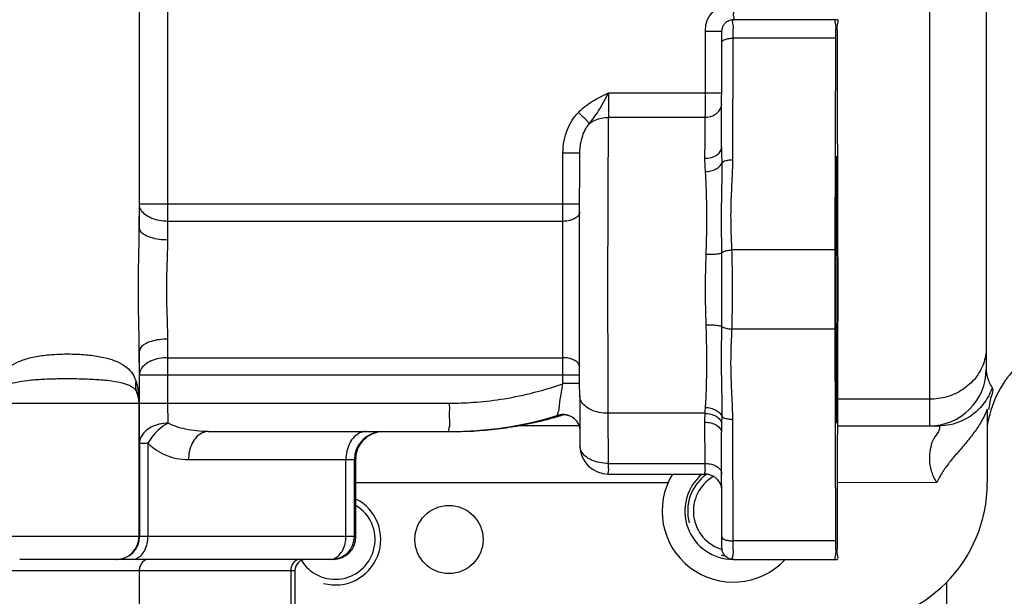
# Model space of a CAD drawing. Header units: millimetres. Extents: x 8 to 399, y 9 to 282.
# Tile 9 of 36: x 130.48 to 139.14, y 57.7 to 62.77. Entities that reach past the tile are written whole.
import ezdxf

# ---------------------------------------------------------------- set-up
doc = ezdxf.new("R2010")
doc.units = ezdxf.units.MM
doc.header["$LTSCALE"] = 23.1
doc.layers.get('0').update_dxf_attribs({"linetype": 'CONTINUOUS'})
doc.layers.add('02___PRT_ALL_AXES', color=7, linetype='CONTINUOUS')

msp = doc.modelspace()

# ---------------------------------------------------------------- linework, layer by layer
at = {"color": 7, "linetype": 'Continuous'}
for p, q in [((131.53344, 65.94583), (131.53344, 60.9407)), ((138.98438, 65.85733), (138.98438, 59.69583)), ((138.48438, 65.43603), (138.48438, 59.19583)), ((131.53436, 61.14583), (131.53436, 65.14583)), ((131.78618, 61.14583), (131.78618, 65.14583)), ((137.67342, 62.77083), (136.75963, 62.77083)), ((136.51105, 62.67083), (136.65946, 62.67083)), ((136.51105, 62.67083), (136.51105, 62.12788)), ((136.65608, 61.64507), (136.6586, 62.57334)), ((136.755, 61.53814), (136.75791, 62.6079)), ((137.65789, 62.6079), (136.75791, 62.6079)), ((137.65789, 62.6079), (137.65282, 60.74409)), ((137.68021, 60.74409), (137.67514, 62.6079)), ((135.66108, 62.12788), (136.65739, 62.12788)), ((136.51014, 61.91138), (135.66016, 61.91138)), ((135.39899, 61.59583), (135.26109, 61.59583)), ((135.26109, 61.14583), (135.26109, 61.59583)), ((135.40999, 61.59583), (135.39899, 61.59583)), ((135.40997, 61.59583), (135.41001, 61.6005)), ((135.41001, 61.60043), (135.41001, 61.60051)), ((136.65608, 61.6452), (136.65608, 61.64493)), ((131.53344, 60.9407), (131.53436, 61.14583)), ((135.4071, 61.14583), (131.53436, 61.14583)), ((131.78582, 60.99583), (131.78618, 61.14583)), ((135.4068, 61.08017), (135.40682, 61.08585)), ((135.40682, 61.08585), (135.40706, 61.14585)), ((131.78508, 60.83172), (131.78582, 60.99583)), ((135.26072, 60.99583), (131.78582, 60.99583)), ((137.65282, 60.74409), (136.74756, 60.74403)), ((135.65376, 60.41408), (135.65376, 60.39583)), ((137.65282, 60.04758), (136.74756, 60.0476)), ((137.65282, 60.04758), (137.65789, 58.18377)), ((137.67514, 58.18377), (137.68021, 60.04758)), ((131.78582, 59.79583), (131.78508, 59.95994)), ((131.53344, 59.85097), (131.53344, 59.39583)), ((131.53436, 59.64583), (131.53344, 59.85097)), ((131.78582, 59.79583), (135.26072, 59.79583)), ((131.78618, 59.64583), (131.78582, 59.79583)), ((135.40683, 59.70132), (135.40682, 59.70582)), ((135.40706, 59.64582), (135.40683, 59.70132)), ((131.53436, 59.64583), (135.4071, 59.64583)), ((131.53436, 59.39583), (131.53436, 59.64583)), ((131.78618, 59.39583), (131.78618, 59.64583)), ((135.26109, 59.56738), (135.26109, 59.64583)), ((135.40741, 59.56739), (135.40706, 59.64582)), ((135.40747, 59.56741), (135.26109, 59.56741)), ((135.40798, 59.46104), (135.40741, 59.56739)), ((135.40798, 59.46104), (135.41055, 59.01938)), ((138.48438, 59.43006), (137.67853, 59.43006)), ((127.56129, 59.39583), (131.53344, 59.39583)), ((131.53161, 58.22083), (131.53161, 59.39583)), ((131.53436, 59.39583), (134.26112, 59.39583)), ((138.99391, 59.3423), (138.99391, 58.69583)), ((135.26292, 59.29622), (135.2188, 59.28958)), ((135.22836, 59.28958), (135.2188, 59.28958)), ((135.23391, 59.29), (135.22836, 59.28958)), ((135.23545, 59.28572), (135.23009, 59.2841)), ((135.23296, 59.29089), (135.23545, 59.29155)), ((135.23545, 59.29155), (135.24203, 59.29308)), ((135.24203, 59.29308), (135.25105, 59.29467)), ((135.25105, 59.29467), (135.26093, 59.29576)), ((135.26098, 59.29358), (135.25591, 59.292)), ((135.26093, 59.29576), (135.2678, 59.29604)), ((135.26369, 59.29443), (135.26098, 59.29358)), ((135.26475, 59.29621), (135.26292, 59.29622)), ((136.50847, 59.30691), (135.65654, 59.30694)), ((135.65654, 59.30694), (135.65911, 58.86528)), ((136.75791, 58.18377), (136.755, 59.25352)), ((135.4123, 59.19583), (134.84695, 59.19583)), ((136.50697, 59.22833), (136.50909, 58.86528)), ((137.67789, 59.19583), (138.56511, 59.19583)), ((132.14155, 59.14583), (134.29222, 59.14583)), ((136.6586, 58.21832), (136.65609, 59.14032)), ((131.53543, 59.04228), (131.53543, 58.22083)), ((131.60993, 59.04229), (131.60995, 58.22083)), ((133.4383, 58.93628), (133.43579, 58.91428)), ((133.4395, 58.22083), (133.4395, 58.94203)), ((133.43493, 58.89583), (131.96608, 58.89583)), ((133.35111, 58.22083), (133.35111, 58.89583)), ((133.42562, 58.22083), (133.42562, 58.89583)), ((135.65911, 58.86528), (136.50909, 58.86528)), ((135.66054, 58.77083), (136.51052, 58.77083)), ((133.4395, 58.22083), (128.42575, 58.22083)), ((137.65789, 58.18377), (136.75791, 58.18377)), ((133.23951, 58.02083), (130.48164, 58.02083)), ((136.75963, 58.02083), (137.67342, 58.02083)), ((132.90338, 57.92083), (128.96395, 57.92083)), ((131.53338, 57.92083), (131.53338, 57.37083)), ((132.86636, 57.92083), (132.86636, 56.97083)), ((132.90338, 57.92083), (132.90338, 56.97083)), ((138.63425, 57.82036), (138.63425, 55.52675))]:
    msp.add_line(p, q, dxfattribs=at)
msp.add_lwpolyline([(135.26475, 59.29622), (135.27834, 59.29543), (135.30106, 59.2913), (135.32199, 59.2841), (135.34092, 59.27434), (135.35774, 59.26244), (135.37236, 59.24878), (135.38477, 59.23367), (135.39497, 59.21732), (135.40293, 59.19995), (135.4082, 59.18336), (135.40963, 59.17631)], dxfattribs=at)
for centre, radius, start, end in [((136.76106, 62.67083), 0.25, 90.002155, 179.998694), ((136.75971, 62.6703), 0.10053, 90.043256, 105.587177), ((136.59507, 61.64927), 0.06102, 356.39944, 359.537534), ((106.9285, 61.13996), 28.33258, 359.708534, 0.011874), ((269.99383, 60.39583), 132.34147, 179.849228, 180.150772), ((8.48686, 60.39997), 129.19381, 359.9981568, 0.1526088), ((145.03491, 60.39581), 8.52277, 177.90944, 182.090199), ((8.48737, 60.39169), 129.19329, 359.847391, 0.0018305), ((106.92819, 59.6517), 28.3329, 359.988128, 0.291464), ((138.48438, 59.69583), 0.5, 270, 360), ((139.90938, 59.06338), 0.925, 136.863741, 171.767221), ((131.28161, 59.39583), 0.25001, 359.999997, 22.019426), ((138.60076, 59.20331), 2.09485, 175.735642, 177.165241), ((134.26294, 62.39567), 3.24983, 270.000008, 287.105078), ((134.29201, 62.39646), 3.25065, 281.125114, 285.3019), ((134.29209, 62.39623), 3.25041, 285.301621, 286.60921), ((134.29242, 62.39513), 3.24926, 286.609272, 286.773028), ((135.27251, 59.14564), 0.15056, 93.601071, 107.052443), ((135.22711, 59.33598), 0.04647, 278.409986, 282.696813), ((134.29264, 62.3944), 3.2485, 286.871755, 287.249176), ((135.27263, 59.14501), 0.1512, 90.214196, 93.627768), ((134.29293, 62.39347), 3.24753, 287.393045, 287.54948), ((135.26294, 59.14625), 0.14996, 6.57293, 89.307735), ((138.07895, 59.23772), 1.57201, 177.477176, 180.342208), ((143.57625, 59.11675), 6.92046, 178.639201, 179.144126), ((134.29186, 62.40014), 3.25431, 270.328453, 277.892964), ((134.29333, 62.38979), 3.24385, 277.892336, 281.124945), ((141.27763, 59.153), 4.62155, 179.167811, 180.157211), ((133.67562, 58.89584), 0.25, 90.000937, 180.000598), ((133.6856, 58.89516), 0.25094, 126.001148, 143.833033), ((133.68424, 58.89687), 0.24876, 123.374205, 125.979214), ((133.68499, 58.89571), 0.25014, 110.204153, 123.371778), ((133.68491, 58.89589), 0.24994, 92.103928, 116.793181), ((133.68421, 58.89774), 0.24797, 106.826397, 110.19705), ((133.68517, 58.89435), 0.25149, 92.136429, 106.811575), ((134.29222, 62.38283), 3.23699, 270.000022, 270.323836), ((136.60195, 59.13544), 0.05416, 0.449804, 4.831001), ((133.68492, 58.89584), 0.24999, 143.865734, 161.392436), ((135.66055, 59.02083), 0.25, 179.999402, 269.999063), ((135.50184, 59.02002), 0.09129, 180.401729, 181.958058), ((133.68306, 58.89581), 0.24814, 175.94629, 179.994101), ((133.68647, 58.89557), 0.25156, 162.692164, 175.946236), ((133.68283, 58.89661), 0.24776, 161.40749, 162.671617), ((136.5105, 58.62181), 0.14902, 85.453621, 89.992147), ((137.74391, 58.69583), 1.25, 270, 360), ((131.33162, 58.22083), 0.2, 271.070551, 0.000798), ((131.33543, 58.22083), 0.2, 270.000937, 0.000598), ((133.22562, 58.22083), 0.2, 270.000937, 0.000598), ((133.2395, 58.22083), 0.2, 270.000937, 0.000598), ((131.33162, 58.21806), 0.19722, 270.000475, 271.085289), ((133.00338, 57.92083), 0.1, 90.002416, 180)]:
    msp.add_arc(centre, radius, start, end, dxfattribs=at)
at = {"color": 2, "linetype": 'Continuous'}
for centre, start, end in [((136.75788, 58.44583), 126.05903, 195), ((133.25788, 58.19583), 255, 62.989067), ((136.75788, 58.44583), 255, 259.853063)]:
    msp.add_arc(centre, 0.4, start, end, dxfattribs=at)
at = {"color": 7, "linetype": 'Continuous'}
for points, start_tangent, end_tangent in [([(136.76105, 62.92083), (136.76099, 62.87448), (136.76084, 62.83267), (136.7606, 62.79948), (136.75995, 62.77083)], (0, -1), (-1, 0)), ([(136.66114, 62.68772), (136.66321, 62.6974), (136.67069, 62.71656)], (0.1625246, 0.9867045), (0.4593985, 0.8882303)), ([(136.67069, 62.71656), (136.68732, 62.73992), (136.70988, 62.75758), (136.73088, 62.76661), (136.73269, 62.76714)], (0.4593985, 0.8882303), (0.9631976, 0.2687941)), ([(136.75791, 62.6079), (136.75818, 62.67397), (136.75858, 62.72606), (136.75963, 62.77083)], (0.0027193, 0.9999963), (1, 0.0000008)), ([(137.65961, 62.77083), (137.65856, 62.7261), (137.65816, 62.67401), (137.65789, 62.6079)], (-1, 0), (-0.0027193, -0.9999963)), ([(137.67514, 62.6079), (137.67487, 62.67401), (137.67447, 62.7261), (137.67342, 62.77083)], (-0.0027193, 0.9999963), (-1, 0)), ([(136.6586, 62.57334), (136.65868, 62.59565), (136.65887, 62.62911), (136.65907, 62.6506), (136.65949, 62.67182), (136.66114, 62.68772)], (0.0027193, 0.9999963), (0.1625246, 0.9867045)), ([(136.6586, 62.57334), (136.68741, 62.5977), (136.7197, 62.60525), (136.75791, 62.6079)], (-0.0016374, 0.9999987), (1, 0)), ([(135.39651, 61.95468), (135.45412, 62.00593), (135.52095, 62.05232), (135.59242, 62.09293), (135.66108, 62.12788)], (0.7004393, 0.713712), (0.8944907, 0.4470866)), ([(135.49504, 61.85725), (135.53127, 61.90672), (135.57347, 61.96802), (135.61782, 62.04376), (135.66108, 62.12788)], (0.5827235, 0.8126705), (0.4101278, 0.9120281)), ([(135.66108, 62.12788), (135.66104, 62.07654), (135.66092, 62.02652), (135.66073, 61.98112), (135.66047, 61.9421), (135.66016, 61.91138)], (0, -1), (-0.0126771, -0.9999196)), ([(136.51105, 62.12788), (136.51099, 62.06317), (136.51081, 62.00288), (136.51052, 61.9511), (136.51014, 61.91138)], (0, -1), (-0.0126771, -0.9999196)), ([(136.51014, 61.91138), (136.55646, 61.91774), (136.5982, 61.93619), (136.63126, 61.96493), (136.65242, 62.00114), (136.65876, 62.02725)], (1, 0), (0.121319, 0.9926136)), ([(135.26109, 61.59583), (135.27117, 61.70566), (135.29931, 61.80331), (135.34218, 61.88669), (135.39651, 61.95468)], (-0.0000343, 1), (0.7005959, 0.7135583)), ([(135.49504, 61.85725), (135.47228, 61.87995), (135.43766, 61.91419), (135.39651, 61.95468)], (-0.7044559, 0.7097477), (-0.713494, 0.7006613)), ([(135.41001, 61.60051), (135.41644, 61.6782), (135.43415, 61.74949), (135.46099, 61.80913), (135.49504, 61.85725)], (0.0098318, 0.9999517), (0.6581944, 0.752848)), ([(135.49504, 61.85725), (135.54441, 61.88673), (135.60054, 61.90512), (135.66016, 61.91138)], (0.7937636, 0.6082264), (1, 0)), ([(135.66016, 61.91138), (135.6585, 61.75524), (135.65694, 61.55018), (135.65561, 61.30169), (135.6546, 61.02126), (135.65398, 60.72281), (135.65376, 60.41408)], (-0.0126771, -0.9999196), (-0.0000764, -1)), ([(136.51014, 61.91138), (136.50898, 61.80765), (136.5079, 61.68686), (136.50692, 61.55075)], (-0.0126771, -0.9999196), (-0.0064295, -0.9999793)), ([(135.40706, 61.14585), (135.40792, 61.32161), (135.40937, 61.52994), (135.40997, 61.59583)], (0.0042128, 0.9999911), (0.0096829, 0.9999531)), ([(136.50692, 61.55075), (136.56426, 61.55828), (136.61274, 61.57974), (136.64499, 61.61186), (136.65597, 61.64544)], (1, 0.0000002), (0.0626183, 0.9980376)), ([(136.65608, 61.64493), (136.65611, 61.61692), (136.65637, 61.58654), (136.65677, 61.55864), (136.65724, 61.5333), (136.65774, 61.51057)], (-0.0026393, -0.9999965), (0.023394, -0.9997263)), ([(136.50692, 61.55075), (136.50712, 61.52316), (136.50791, 61.49746), (136.50904, 61.47374), (136.51035, 61.45209), (136.51171, 61.43258)], (-0.0064246, -0.9999794), (0.0732611, -0.9973128)), ([(136.51171, 61.43258), (136.56193, 61.44011), (136.60622, 61.45707), (136.63944, 61.4815), (136.65774, 61.51057)], (0.9988922, 0.0470579), (0.3126391, 0.949872)), ([(136.65774, 61.51057), (136.65841, 61.44871), (136.65802, 61.38238), (136.65686, 61.31071), (136.65532, 61.23284), (136.65383, 61.14786), (136.65288, 61.05484), (136.65291, 60.95295), (136.65401, 60.84133), (136.65564, 60.7189)], (0.0217501, -0.9997634), (0.011114, -0.9999382)), ([(136.65774, 61.51057), (136.69224, 61.53039), (136.72167, 61.53615), (136.755, 61.53814)], (0.5091904, 0.8606539), (1, 0)), ([(136.74756, 60.74403), (136.74174, 60.88711), (136.73905, 61.01697), (136.74018, 61.13472), (136.74396, 61.24262), (136.74877, 61.34405), (136.75301, 61.44214), (136.755, 61.53814)], (-0.042215, 0.9991085), (0.0027242, 0.9999963)), ([(136.51171, 61.43258), (136.51499, 61.38184), (136.51779, 61.32555), (136.5201, 61.26286), (136.5219, 61.19289), (136.52308, 61.11472), (136.5235, 61.0275), (136.52296, 60.93064), (136.52119, 60.82377), (136.51781, 60.70671)], (0.0732756, -0.9973117), (-0.0358358, -0.9993577)), ([(131.78582, 60.99583), (131.70854, 61.00316), (131.63863, 61.02447), (131.58298, 61.05765), (131.54705, 61.09947), (131.53436, 61.14583)], (-1, 0), (-0.0097592, 0.9999524)), ([(135.40847, 61.0734), (135.40277, 61.05802), (135.38171, 61.03293), (135.34872, 61.01302), (135.30703, 61.00024), (135.26072, 60.99583)], (-0.2203471, -0.9754215), (-1, 0)), ([(135.40682, 59.70582), (135.40605, 59.96652), (135.40564, 60.24715), (135.40563, 60.53313), (135.40602, 60.81417), (135.4068, 61.08017)], (-0.0037832, 0.9999928), (0.0037432, 0.999993)), ([(135.26072, 59.79583), (135.26005, 59.94397), (135.25955, 60.11506), (135.25929, 60.30118), (135.25929, 60.49236), (135.25956, 60.67811), (135.26005, 60.84853), (135.26072, 60.99583)], (-0.0054897, 0.9999849), (0.0054897, 0.9999849)), ([(131.53344, 59.85097), (131.52942, 60.11482), (131.52638, 60.3959), (131.52942, 60.67695), (131.53344, 60.9407)], (-0.0025478, 0.9999968), (0.002548, 0.9999968)), ([(131.78508, 60.83172), (131.70775, 60.83706), (131.63783, 60.85254), (131.58216, 60.87664), (131.54619, 60.90702), (131.53344, 60.9407)], (-1, 0), (-0.0151116, 0.9998858)), ([(131.78508, 59.95994), (131.77962, 60.17099), (131.77542, 60.39589), (131.77962, 60.62076), (131.78508, 60.83172)], (-0.0035824, 0.9999936), (0.0035829, 0.9999936)), ([(136.51781, 60.70671), (136.57509, 60.70698), (136.62349, 60.71126), (136.65564, 60.71891)], (0.9995311, -0.0306208), (0.9268137, 0.3755216)), ([(136.65564, 60.7189), (136.67707, 60.73107), (136.70935, 60.73992), (136.74756, 60.74409)], (0.744035, 0.6681406), (0.9992157, 0.0395986)), ([(136.65564, 60.7189), (136.65597, 60.50551), (136.65597, 60.28621), (136.65564, 60.07277)], (0.0104393, -0.9999455), (-0.0104371, -0.9999455)), ([(136.74756, 60.0476), (136.75105, 60.21805), (136.75168, 60.39585), (136.75105, 60.57369), (136.74756, 60.74403)], (0.0381069, 0.9992737), (-0.0381188, 0.9992732)), ([(135.65376, 60.39583), (135.65394, 60.10289), (135.65451, 59.80484), (135.65541, 59.53567), (135.65654, 59.30694)], (-0.0000005, -1), (0.0058179, -0.9999831)), ([(136.51781, 60.08496), (136.52147, 59.9552), (136.52318, 59.83808), (136.52346, 59.73315), (136.52262, 59.63972), (136.52091, 59.55677), (136.51849, 59.48312), (136.51542, 59.41761), (136.51171, 59.35908)], (0.0358341, -0.9993578), (-0.0732863, -0.9973109)), ([(136.51781, 60.08496), (136.57509, 60.0847), (136.62349, 60.08042), (136.65564, 60.07277)], (0.999527, 0.0307537), (0.9267659, -0.3756395)), ([(136.65564, 60.07276), (136.65384, 59.93709), (136.6528, 59.81468), (136.65312, 59.70392), (136.65448, 59.60355), (136.65625, 59.51231), (136.65775, 59.42893), (136.65841, 59.35226), (136.65774, 59.2811)], (-0.0111242, -0.9999381), (-0.0217509, -0.9997634)), ([(136.65564, 60.07277), (136.67705, 60.0606), (136.70934, 60.05175), (136.74756, 60.04758)], (0.7440347, -0.668141), (0.9992155, -0.0396024)), ([(136.755, 59.25352), (136.75413, 59.31308), (136.7519, 59.37858), (136.74862, 59.45053), (136.74484, 59.52941), (136.74136, 59.6157), (136.73923, 59.70991), (136.73943, 59.81261), (136.74245, 59.92474), (136.74756, 60.0476)], (-0.0027296, 0.9999963), (0.042258, 0.9991067)), ([(131.78508, 59.95994), (131.70775, 59.95461), (131.63783, 59.93913), (131.58216, 59.91503), (131.54619, 59.88465), (131.53344, 59.85097)], (-1, 0.0000156), (-0.0151109, -0.9998858)), ([(138.98438, 59.88322), (138.9599, 59.74319)], (0, -1), (-0.3368912, -0.9415436)), ([(130.30822, 59.5833), (130.33867, 59.65365), (130.39066, 59.71259), (130.47114, 59.76107), (130.58073, 59.79677), (130.70737, 59.81823), (130.84081, 59.82781), (130.97664, 59.82747), (131.11022, 59.81713), (131.23637, 59.79487), (131.34423, 59.75883), (131.42341, 59.71069), (131.47517, 59.6525), (131.50608, 59.5833)], (0.2695044, 0.9629991), (0.2823456, -0.9593128)), ([(131.78582, 59.79583), (131.70854, 59.7885), (131.63863, 59.7672), (131.58298, 59.73401), (131.54705, 59.69219), (131.53436, 59.64583)], (-1, 0), (-0.0097592, -0.9999524)), ([(135.40848, 59.71823), (135.40277, 59.73364), (135.38171, 59.75873), (135.34872, 59.77864), (135.30703, 59.79143), (135.26072, 59.79583)], (-0.2197942, 0.9755463), (-1, 0)), ([(138.9599, 59.74319), (138.88888, 59.61686), (138.77827, 59.51661), (138.63888, 59.45224), (138.48438, 59.43006)], (-0.3368912, -0.9415436), (-1, 0)), ([(138.98438, 59.69583), (138.99344, 59.62752), (139.03678, 59.53127)], (0.0002203, -1), (0.539611, -0.8419145)), ([(130.30078, 59.49179), (130.32293, 59.52475), (130.36712, 59.5542), (130.44177, 59.57848), (130.55106, 59.59632), (130.68518, 59.60703), (130.8324, 59.61182), (130.98431, 59.61165), (131.13146, 59.60649), (131.26475, 59.59537), (131.37214, 59.57735), (131.44554, 59.55324), (131.4897, 59.52417), (131.51338, 59.48957)], (0.386556, 0.9222659), (0.3863061, -0.9223706)), ([(131.51338, 59.48957), (131.50487, 59.51947), (131.50241, 59.55098), (131.50608, 59.5833)], (-0.3699075, 0.9290686), (0.2025071, 0.9792808)), ([(131.50608, 59.5833), (131.51629, 59.54435), (131.52351, 59.50829), (131.52835, 59.4753), (131.53133, 59.44551), (131.5329, 59.419), (131.53344, 59.39583)], (0.2838041, -0.9588823), (0.0069172, -0.9999761)), ([(134.26112, 59.39583), (134.47154, 59.40322), (134.71082, 59.42973), (134.97567, 59.48218), (135.26109, 59.56738)], (1, 0), (0.9428079, 0.3333365)), ([(135.2188, 59.28958), (135.22296, 59.32465), (135.2289, 59.36716), (135.23739, 59.42405), (135.24826, 59.49227), (135.26108, 59.56737)], (-0.9999894, 0.0045973), (0.1741978, 0.9847107)), ([(139.03677, 59.53127), (138.93154, 59.35605), (138.76504, 59.23763), (138.56511, 59.19583)], (-0.3288105, -0.9443959), (-1, -0.0000352)), ([(139.03678, 59.53127), (139.02596, 59.44633), (139.00924, 59.36645), (139.00488, 59.34052)], (0.5439424, -0.8391226), (-0.1709177, -0.9852853)), ([(131.51338, 59.48957), (131.52071, 59.47009), (131.52949, 59.43557), (131.53344, 59.39583)], (0.39058, -0.920569), (0.0193657, -0.9998125)), ([(135.65654, 59.30694), (135.57936, 59.31455), (135.50987, 59.33664), (135.45488, 59.37106), (135.41977, 59.41442), (135.40798, 59.46104)], (-1, 0), (-0.006967, 0.9999757)), ([(131.53543, 59.04228), (131.53485, 59.14581), (131.53448, 59.2665), (131.53436, 59.39583)], (-0.0073195, 0.9999732), (0, 1)), ([(131.78672, 59.21906), (131.78643, 59.27083), (131.78624, 59.33119), (131.78618, 59.39583)], (-0.0073195, 0.9999732), (0, 1)), ([(134.26112, 59.39583), (134.2612, 59.31858), (134.26146, 59.24889), (134.26187, 59.19358), (134.26295, 59.14583)], (0, -1), (1, 0)), ([(136.51171, 59.35908), (136.56193, 59.35156), (136.60622, 59.33459), (136.63944, 59.31016), (136.65774, 59.2811)], (0.9988917, -0.0470676), (0.3126451, -0.94987)), ([(138.99391, 59.3423), (138.94033, 59.23322), (138.8789, 59.13915), (138.81136, 59.05256), (138.7395, 58.96834), (138.66797, 58.88305), (138.60309, 58.79346), (138.54855, 58.6961)], (-0.3739838, -0.9274353), (-0.4255622, -0.9049292)), ([(136.50847, 59.30694), (136.56164, 59.29923), (136.60777, 59.28036), (136.64085, 59.25279), (136.65656, 59.22012)], (0.9995327, -0.0305676), (0.1786466, -0.9839133)), ([(136.65774, 59.2811), (136.69221, 59.26129), (136.72165, 59.25552), (136.755, 59.25352)], (0.5091903, -0.860654), (1, 0)), ([(131.78672, 59.21906), (131.70957, 59.21044), (131.63964, 59.18535), (131.58399, 59.14624), (131.54808, 59.09694), (131.53543, 59.04228)], (-1, 0), (-0.0073195, -0.9999732)), ([(131.78672, 59.21906), (131.71708, 59.17349), (131.65569, 59.11209), (131.60995, 59.04228)], (-0.9008351, -0.4341615), (-0.4741154, -0.8804627)), ([(132.14155, 59.14583), (132.03643, 59.15138), (131.94138, 59.16658), (131.85801, 59.18957), (131.78672, 59.21906)], (-1, -0.0000037), (-0.89499, 0.4460862)), ([(136.50697, 59.22833), (136.56431, 59.22122), (136.61279, 59.20099), (136.64502, 59.17071), (136.65592, 59.14)], (1, 0), (0.083848, -0.9964786)), ([(138.56511, 59.19583), (138.55292, 59.12796)], (0.9999993, 0.0011848), (-0.5501398, -0.8350726)), ([(132.14156, 59.14583), (132.08733, 59.1336), (132.03841, 59.09809), (131.99959, 59.04278), (131.97467, 58.97309), (131.96608, 58.89583)], (-1, 0), (0, -1)), ([(133.52658, 59.14583), (133.47236, 59.1336), (133.42344, 59.09809), (133.38462, 59.04278), (133.35969, 58.97309), (133.35111, 58.89583)], (-1, 0), (0, -1)), ([(133.57224, 59.119), (133.53826, 59.09829), (133.50216, 59.0664), (133.48223, 59.04215), (133.46366, 59.01216), (133.45156, 58.98543), (133.44296, 58.95852)], (-0.8926599, -0.4507309), (-0.2681992, -0.9633635)), ([(138.55292, 59.12796), (138.51454, 59.06781), (138.49186, 58.98831), (138.48456, 58.8997), (138.50041, 58.80163), (138.54828, 58.6961)], (-0.5501398, -0.8350726), (0.5276445, -0.8494653)), ([(131.60993, 59.04228), (131.56987, 59.04218), (131.53543, 59.04228)], (-1, 0), (-1, 0)), ([(131.96608, 58.89583), (131.86062, 58.90691), (131.76518, 58.93733), (131.68146, 58.98331), (131.60993, 59.04229)], (-1, -0.0000563), (-0.7095565, 0.7046485)), ([(135.65911, 58.86528), (135.58206, 58.87286), (135.51252, 58.89495), (135.45749, 58.92937), (135.42235, 58.97274), (135.4106, 59.0169)], (-1, 0), (-0.0341246, 0.9994176)), ([(133.43808, 58.91601), (133.43493, 58.89583)], (0.2251233, -0.9743303), (-1, 0)), ([(133.44296, 58.95852), (133.4383, 58.93628)], (-0.2681992, -0.9633635), (-0.1324096, -0.9911951)), ([(135.65911, 58.86528), (135.6594, 58.82557), (135.65975, 58.79568), (135.66054, 58.77083)], (0.0058179, -0.9999831), (1, 0.0000003)), ([(136.50909, 58.86528), (136.50938, 58.82557), (136.50972, 58.79567), (136.51052, 58.77083)], (0.0058179, -0.9999831), (1, -0.0000001)), ([(136.50909, 58.86528), (136.5554, 58.86071), (136.59709, 58.84745), (136.63008, 58.8268), (136.65115, 58.80078), (136.658, 58.77742)], (1, 0), (0.0893712, -0.9959984)), ([(136.65662, 58.65006), (136.65149, 58.672), (136.63518, 58.70423), (136.62233, 58.72081), (136.60191, 58.73977), (136.58171, 58.75286), (136.55148, 58.76513), (136.52231, 58.77036)], (-0.2033283, 0.9791106), (-0.9968628, 0.0791489)), ([(131.46956, 58.02083), (131.51294, 58.03062), (131.55208, 58.05903), (131.58313, 58.10328), (131.60307, 58.15903), (131.60995, 58.22083)], (1, 0), (0, 1)), ([(133.2541, 58.03062), (133.29324, 58.05903), (133.32429, 58.10328), (133.34423, 58.15903), (133.35111, 58.22083)], (0.9086277, 0.4176072), (0, 1)), ([(136.6586, 58.21832), (136.68741, 58.19397), (136.7197, 58.18642), (136.75791, 58.18377)], (-0.0016374, -0.9999987), (1, 0)), ([(136.75963, 58.02083), (136.72649, 58.02648), (136.70407, 58.03769), (136.67922, 58.06137), (136.66496, 58.08859), (136.65999, 58.11183), (136.65916, 58.13478), (136.65891, 58.1568), (136.65869, 58.19329), (136.6586, 58.21832)], (-1, 0.0000001), (-0.0027193, 0.9999963)), ([(136.75173, 58.03265), (136.75858, 58.06554), (136.75818, 58.11762), (136.75791, 58.18377)], (0.0521499, 0.9986393), (-0.0027193, 0.9999963)), ([(137.65789, 58.18377), (137.65816, 58.11766), (137.65856, 58.06557), (137.65961, 58.02083)], (0.0027193, -0.9999963), (1, 0)), ([(137.68132, 58.03267), (137.67447, 58.06557), (137.67487, 58.11766), (137.67514, 58.18377)], (-0.0524013, 0.9986261), (0.0027193, 0.9999963)), ([(131.61488, 58.02083), (131.58369, 58.01322), (131.55725, 57.99154), (131.53959, 57.9591), (131.53338, 57.92083)], (-1, 0), (0, -1)), ([(132.94786, 58.02083), (132.91667, 58.01322), (132.89023, 57.99154), (132.87257, 57.9591), (132.86636, 57.92083)], (-1, 0), (0, -1)), ([(133.21072, 58.02083), (133.2541, 58.03062)], (1, 0), (0.9086277, 0.4176072)), ([(136.75963, 58.02083), (136.75173, 58.03265)], (-1, -0.0000005), (0.0521499, 0.9986393)), ([(137.67342, 58.02083), (137.68132, 58.03267)], (1, 0), (-0.0524013, 0.9986261))]:
    msp.add_spline(points, degree=3, dxfattribs=dict(at, start_tangent=start_tangent, end_tangent=end_tangent))
at = {"color": 2, "linetype": 'Continuous'}
for points, start_tangent, end_tangent in [([(137.65791, 60.39583), (137.65795, 60.45289), (137.658, 60.50995), (137.65802, 60.53847), (137.65804, 60.567), (137.65805, 60.58127), (137.65806, 60.59553), (137.65807, 60.60979), (137.65807, 60.61693), (137.65807, 60.62049), (137.65808, 60.62406), (137.65808, 60.62749), (137.65809, 60.63092), (137.65811, 60.63778), (137.65814, 60.6515), (137.65817, 60.66522), (137.6582, 60.67894), (137.65826, 60.70638), (137.65832, 60.73382), (137.65838, 60.76127), (137.65844, 60.78871), (137.65847, 60.80243), (137.6585, 60.81615), (137.65852, 60.82301), (137.65853, 60.82987), (137.65855, 60.83673), (137.65855, 60.84016), (137.65856, 60.84188), (137.65856, 60.84359), (137.65857, 60.84517), (137.65857, 60.84675), (137.65859, 60.84992), (137.65861, 60.85625), (137.65864, 60.86257), (137.65866, 60.8689), (137.65871, 60.88156), (137.65876, 60.89421), (137.65886, 60.91952), (137.65896, 60.94483), (137.65905, 60.97014), (137.6591, 60.98279), (137.65915, 60.99545), (137.6592, 61.0081), (137.65925, 61.02076), (137.65928, 61.02709), (137.6593, 61.03341), (137.65931, 61.03658), (137.65933, 61.03974), (137.65934, 61.0429), (137.65934, 61.04449), (137.65935, 61.04528), (137.65935, 61.04607), (137.65935, 61.04677), (137.65936, 61.04748), (137.65937, 61.04889), (137.65938, 61.05171), (137.6594, 61.05453), (137.65942, 61.05736), (137.65945, 61.063), (137.65949, 61.06865), (137.65955, 61.07993), (137.65962, 61.09122), (137.65969, 61.10251), (137.65976, 61.1138), (137.65989, 61.13638), (137.66003, 61.15895), (137.66009, 61.17024), (137.66016, 61.18153), (137.66023, 61.19282), (137.6603, 61.20411), (137.66033, 61.20975), (137.66036, 61.2154), (137.66038, 61.21822), (137.6604, 61.22104), (137.66042, 61.22386), (137.66042, 61.22527), (137.66043, 61.22598), (137.66043, 61.22668), (137.66044, 61.22725), (137.66044, 61.22782), (137.66045, 61.22896), (137.66047, 61.23123), (137.66049, 61.23351), (137.66051, 61.23578), (137.66055, 61.24033), (137.66059, 61.24488), (137.66068, 61.25398), (137.66076, 61.26307), (137.66084, 61.27217), (137.66092, 61.28127), (137.66108, 61.29946), (137.66124, 61.31766), (137.66132, 61.32675), (137.66141, 61.33585), (137.66149, 61.34495), (137.66153, 61.3495), (137.66157, 61.35405), (137.66161, 61.35859), (137.66165, 61.36314), (137.66167, 61.36542), (137.66169, 61.36769), (137.66171, 61.36997), (137.66172, 61.3711), (137.66172, 61.37167), (137.66173, 61.37224), (137.66174, 61.37266), (137.66174, 61.37309), (137.66175, 61.37393), (137.66178, 61.37563), (137.6618, 61.37732), (137.66182, 61.37901), (137.66187, 61.3824), (137.66191, 61.38579), (137.66196, 61.38917), (137.66201, 61.39256), (137.6621, 61.39933), (137.66219, 61.4061), (137.66228, 61.41288), (137.66247, 61.42642), (137.66265, 61.43997), (137.66275, 61.44674), (137.66284, 61.45351), (137.66293, 61.46029), (137.66298, 61.46367), (137.66302, 61.46706), (137.66307, 61.47045), (137.66312, 61.47383), (137.66314, 61.47553), (137.66316, 61.47722), (137.66317, 61.47807), (137.66319, 61.47891), (137.6632, 61.47976), (137.6632, 61.48018), (137.66321, 61.48039), (137.66321, 61.48061), (137.66321, 61.48074), (137.66321, 61.48087), (137.66322, 61.48113), (137.66323, 61.48165), (137.66325, 61.48218), (137.66326, 61.4827), (137.66328, 61.48375), (137.66331, 61.4848), (137.66336, 61.48689), (137.66341, 61.48899), (137.66346, 61.49108), (137.66351, 61.49318), (137.66361, 61.49737), (137.66371, 61.50156), (137.66381, 61.50575), (137.66401, 61.51413), (137.66421, 61.52251), (137.66431, 61.5267), (137.66441, 61.53089), (137.66451, 61.53508), (137.66456, 61.53718), (137.66461, 61.53927), (137.66466, 61.54137), (137.66471, 61.54346), (137.66474, 61.54451), (137.66476, 61.54556), (137.66478, 61.54608), (137.66479, 61.5466), (137.6648, 61.54713), (137.66481, 61.54739), (137.66481, 61.54752), (137.66481, 61.54765), (137.66482, 61.5477), (137.66482, 61.54774), (137.66483, 61.54783), (137.66484, 61.54801), (137.66485, 61.5482), (137.66487, 61.54838), (137.66489, 61.54874), (137.66492, 61.5491), (137.66497, 61.54983), (137.66503, 61.55055), (137.66508, 61.55127), (137.66513, 61.552), (137.66524, 61.55345), (137.66535, 61.5549), (137.66545, 61.55634), (137.66566, 61.55924), (137.66588, 61.56214), (137.66598, 61.56359), (137.66609, 61.56504), (137.6662, 61.56649), (137.66625, 61.56721), (137.6663, 61.56794), (137.66635, 61.56866), (137.66641, 61.56938), (137.66643, 61.56975), (137.66646, 61.57011), (137.66647, 61.57029), (137.66649, 61.57047), (137.6665, 61.57065), (137.66651, 61.57074), (137.66651, 61.57079), (137.66651, 61.57083), (137.66652, 61.57079), (137.66652, 61.57075), (137.66653, 61.57066), (137.66654, 61.57048), (137.66655, 61.57031), (137.66657, 61.57013), (137.66659, 61.56978), (137.66662, 61.56943), (137.66667, 61.56874), (137.66672, 61.56804), (137.66677, 61.56734), (137.66683, 61.56664), (137.66693, 61.56524), (137.66704, 61.56384), (137.66714, 61.56244), (137.66735, 61.55964), (137.66756, 61.55685), (137.66766, 61.55545), (137.66777, 61.55405), (137.66787, 61.55265), (137.66792, 61.55195), (137.66798, 61.55125), (137.66803, 61.55055), (137.66808, 61.54985), (137.66811, 61.5495), (137.66813, 61.54915), (137.66815, 61.54898), (137.66816, 61.54881), (137.66817, 61.54863), (137.66818, 61.54854), (137.66818, 61.5485), (137.66818, 61.54846), (137.66819, 61.54833), (137.66819, 61.5482), (137.6682, 61.54794), (137.66821, 61.54742), (137.66822, 61.5469), (137.66823, 61.54638), (137.66826, 61.54535), (137.66828, 61.54431), (137.66834, 61.54224), (137.66839, 61.54017), (137.66844, 61.5381), (137.66849, 61.53603), (137.66859, 61.53189), (137.66869, 61.52774), (137.66879, 61.5236), (137.66899, 61.51532), (137.66919, 61.50703), (137.66929, 61.50289), (137.66939, 61.49875), (137.66949, 61.4946), (137.66954, 61.49253), (137.66959, 61.49046), (137.66964, 61.48839), (137.66969, 61.48632), (137.66972, 61.48528), (137.66974, 61.48425), (137.66975, 61.48373), (137.66977, 61.48321), (137.66978, 61.48269), (137.66979, 61.48243), (137.66979, 61.4823), (137.66979, 61.48217), (137.66979, 61.48196), (137.6698, 61.48175), (137.6698, 61.48133), (137.66981, 61.48049), (137.66983, 61.47965), (137.66984, 61.47881), (137.66986, 61.47713), (137.66988, 61.47545), (137.66993, 61.47208), (137.66998, 61.46872), (137.67002, 61.46535), (137.67007, 61.46199), (137.67016, 61.45526), (137.67025, 61.44853), (137.67035, 61.4418), (137.67053, 61.42835), (137.67072, 61.41489), (137.67081, 61.40816), (137.6709, 61.40143), (137.671, 61.3947), (137.67104, 61.39134), (137.67109, 61.38797), (137.67113, 61.38461), (137.67118, 61.38124), (137.6712, 61.37956), (137.67123, 61.37788), (137.67124, 61.37704), (137.67125, 61.3762), (137.67126, 61.37536), (137.67127, 61.37494), (137.67127, 61.37452), (137.67128, 61.37394), (137.67128, 61.37336), (137.67129, 61.37221), (137.6713, 61.37105), (137.67131, 61.3699), (137.67134, 61.36759), (137.67136, 61.36528), (137.6714, 61.36066), (137.67144, 61.35604), (137.67148, 61.35142), (137.67152, 61.3468), (137.6716, 61.33756), (137.67169, 61.32832), (137.67177, 61.31908), (137.67193, 61.3006), (137.6721, 61.28212), (137.67218, 61.27288), (137.67226, 61.26364), (137.67235, 61.2544), (137.67243, 61.24516), (137.67247, 61.24054), (137.67251, 61.23592), (137.67253, 61.23361), (137.67255, 61.2313), (137.67257, 61.22899), (137.67259, 61.22784), (137.67259, 61.22726), (137.6726, 61.22668), (137.6726, 61.22599), (137.6726, 61.2253), (137.67261, 61.22392), (137.67263, 61.22115), (137.67265, 61.21838), (137.67266, 61.21561), (137.6727, 61.21007), (137.67273, 61.20453), (137.6728, 61.19346), (137.67286, 61.18238), (137.67293, 61.17131), (137.673, 61.16023), (137.67313, 61.13808), (137.67326, 61.11593), (137.67333, 61.10486), (137.67339, 61.09378), (137.67346, 61.08271), (137.67353, 61.07163), (137.67356, 61.06609), (137.67359, 61.06056), (137.67361, 61.05779), (137.67363, 61.05502), (137.67364, 61.05225), (137.67365, 61.05087), (137.67366, 61.05017), (137.67366, 61.04948), (137.67366, 61.04869), (137.67367, 61.0479), (137.67367, 61.04632), (137.67369, 61.04317), (137.6737, 61.04001), (137.67371, 61.03685), (137.67374, 61.03053), (137.67376, 61.02422), (137.67381, 61.01159), (137.67386, 60.99896), (137.67391, 60.98632), (137.67396, 60.97369), (137.67406, 60.94843), (137.67416, 60.92317), (137.67426, 60.89791), (137.67431, 60.88527), (137.67435, 60.87264), (137.67438, 60.86633), (137.6744, 60.86001), (137.67443, 60.8537), (137.67444, 60.85054), (137.67445, 60.84896), (137.67445, 60.84738), (137.67446, 60.84567), (137.67446, 60.84395), (137.67447, 60.84053), (137.67448, 60.83367), (137.6745, 60.82682), (137.67452, 60.81997), (137.67455, 60.80626), (137.67458, 60.79256), (137.67464, 60.76514), (137.6747, 60.73773), (137.67476, 60.71032), (137.67482, 60.68291), (137.67485, 60.6692), (137.67488, 60.65549), (137.6749, 60.64864), (137.67491, 60.64179), (137.67493, 60.63493), (137.67494, 60.63151), (137.67494, 60.62979), (137.67494, 60.62808), (137.67495, 60.62627), (137.67495, 60.62445), (137.67495, 60.62082), (137.67496, 60.61357), (137.67496, 60.60631), (137.67497, 60.59905), (137.67498, 60.58453), (137.67499, 60.57002), (137.67501, 60.54099), (137.67503, 60.51196), (137.67505, 60.48293), (137.67507, 60.4539), (137.67511, 60.39583)], (0.0007177, 0.9999997), (0.0007306, -0.9999997)), ([(137.65791, 60.39583), (137.65795, 60.33878), (137.658, 60.28172), (137.65802, 60.25319), (137.65804, 60.22466), (137.65805, 60.2104), (137.65806, 60.19614), (137.65807, 60.18187), (137.65807, 60.17474), (137.65807, 60.17117), (137.65808, 60.16761), (137.65808, 60.16418), (137.65809, 60.16075), (137.65811, 60.15389), (137.65814, 60.14017), (137.65817, 60.12645), (137.6582, 60.11272), (137.65826, 60.08528), (137.65832, 60.05784), (137.65838, 60.0304), (137.65844, 60.00296), (137.65847, 59.98924), (137.6585, 59.97552), (137.65852, 59.96866), (137.65853, 59.9618), (137.65855, 59.95494), (137.65855, 59.95151), (137.65856, 59.94979), (137.65856, 59.94808), (137.65857, 59.94649), (137.65857, 59.94491), (137.65859, 59.94175), (137.65861, 59.93542), (137.65864, 59.92909), (137.65866, 59.92277), (137.65871, 59.91011), (137.65876, 59.89746), (137.65886, 59.87215), (137.65896, 59.84684), (137.65905, 59.82153), (137.6591, 59.80887), (137.65915, 59.79622), (137.6592, 59.78356), (137.65925, 59.77091), (137.65928, 59.76458), (137.6593, 59.75825), (137.65931, 59.75509), (137.65933, 59.75193), (137.65934, 59.74876), (137.65934, 59.74718), (137.65935, 59.74639), (137.65935, 59.7456), (137.65935, 59.74489), (137.65936, 59.74419), (137.65937, 59.74278), (137.65938, 59.73995), (137.6594, 59.73713), (137.65942, 59.73431), (137.65945, 59.72867), (137.65949, 59.72302), (137.65955, 59.71173), (137.65962, 59.70044), (137.65969, 59.68916), (137.65976, 59.67787), (137.65989, 59.65529), (137.66003, 59.63271), (137.66009, 59.62143), (137.66016, 59.61014), (137.66023, 59.59885), (137.6603, 59.58756), (137.66033, 59.58192), (137.66036, 59.57627), (137.66038, 59.57345), (137.6604, 59.57063), (137.66042, 59.5678), (137.66042, 59.56639), (137.66043, 59.56569), (137.66043, 59.56498), (137.66044, 59.56441), (137.66044, 59.56385), (137.66045, 59.56271), (137.66047, 59.56043), (137.66049, 59.55816), (137.66051, 59.55589), (137.66055, 59.55134), (137.66059, 59.54679), (137.66068, 59.53769), (137.66076, 59.52859), (137.66084, 59.5195), (137.66092, 59.5104), (137.66108, 59.4922), (137.66124, 59.47401), (137.66132, 59.46491), (137.66141, 59.45582), (137.66149, 59.44672), (137.66153, 59.44217), (137.66157, 59.43762), (137.66161, 59.43307), (137.66165, 59.42852), (137.66167, 59.42625), (137.66169, 59.42398), (137.66171, 59.4217), (137.66172, 59.42056), (137.66172, 59.42), (137.66173, 59.41943), (137.66174, 59.419), (137.66174, 59.41858), (137.66175, 59.41773), (137.66178, 59.41604), (137.6618, 59.41435), (137.66182, 59.41265), (137.66187, 59.40927), (137.66191, 59.40588), (137.66196, 59.40249), (137.66201, 59.39911), (137.6621, 59.39234), (137.66219, 59.38556), (137.66228, 59.37879), (137.66247, 59.36524), (137.66265, 59.3517), (137.66275, 59.34493), (137.66284, 59.33815), (137.66293, 59.33138), (137.66298, 59.32799), (137.66302, 59.32461), (137.66307, 59.32122), (137.66312, 59.31783), (137.66314, 59.31614), (137.66316, 59.31445), (137.66317, 59.3136), (137.66319, 59.31275), (137.6632, 59.31191), (137.6632, 59.31148), (137.66321, 59.31127), (137.66321, 59.31106), (137.66321, 59.31093), (137.66321, 59.3108), (137.66322, 59.31054), (137.66323, 59.31001), (137.66325, 59.30949), (137.66326, 59.30897), (137.66328, 59.30792), (137.66331, 59.30687), (137.66336, 59.30478), (137.66341, 59.30268), (137.66346, 59.30059), (137.66351, 59.29849), (137.66361, 59.2943), (137.66371, 59.29011), (137.66381, 59.28592), (137.66401, 59.27754), (137.66421, 59.26916), (137.66431, 59.26497), (137.66441, 59.26078), (137.66451, 59.25659), (137.66456, 59.25449), (137.66461, 59.2524), (137.66466, 59.2503), (137.66471, 59.24821), (137.66474, 59.24716), (137.66476, 59.24611), (137.66478, 59.24559), (137.66479, 59.24506), (137.6648, 59.24454), (137.66481, 59.24428), (137.66481, 59.24415), (137.66481, 59.24401), (137.66482, 59.24397), (137.66482, 59.24392), (137.66483, 59.24383), (137.66484, 59.24365), (137.66485, 59.24347), (137.66487, 59.24329), (137.66489, 59.24293), (137.66492, 59.24257), (137.66497, 59.24184), (137.66503, 59.24112), (137.66508, 59.24039), (137.66513, 59.23967), (137.66524, 59.23822), (137.66535, 59.23677), (137.66545, 59.23532), (137.66566, 59.23242), (137.66588, 59.22953), (137.66598, 59.22808), (137.66609, 59.22663), (137.6662, 59.22518), (137.66625, 59.22446), (137.6663, 59.22373), (137.66635, 59.22301), (137.66641, 59.22228), (137.66643, 59.22192), (137.66646, 59.22156), (137.66647, 59.22138), (137.66649, 59.2212), (137.6665, 59.22101), (137.66651, 59.22092), (137.66651, 59.22088), (137.66651, 59.22083), (137.66652, 59.22088), (137.66652, 59.22092), (137.66653, 59.22101), (137.66654, 59.22118), (137.66655, 59.22136), (137.66657, 59.22153), (137.66659, 59.22188), (137.66662, 59.22223), (137.66667, 59.22293), (137.66672, 59.22363), (137.66677, 59.22433), (137.66683, 59.22503), (137.66693, 59.22643), (137.66704, 59.22783), (137.66714, 59.22922), (137.66735, 59.23202), (137.66756, 59.23482), (137.66766, 59.23622), (137.66777, 59.23762), (137.66787, 59.23902), (137.66792, 59.23971), (137.66798, 59.24041), (137.66803, 59.24111), (137.66808, 59.24181), (137.66811, 59.24216), (137.66813, 59.24251), (137.66815, 59.24269), (137.66816, 59.24286), (137.66817, 59.24304), (137.66818, 59.24312), (137.66818, 59.24317), (137.66818, 59.24321), (137.66819, 59.24334), (137.66819, 59.24347), (137.6682, 59.24373), (137.66821, 59.24425), (137.66822, 59.24476), (137.66823, 59.24528), (137.66826, 59.24632), (137.66828, 59.24735), (137.66834, 59.24942), (137.66839, 59.2515), (137.66844, 59.25357), (137.66849, 59.25564), (137.66859, 59.25978), (137.66869, 59.26392), (137.66879, 59.26807), (137.66899, 59.27635), (137.66919, 59.28464), (137.66929, 59.28878), (137.66939, 59.29292), (137.66949, 59.29706), (137.66954, 59.29914), (137.66959, 59.30121), (137.66964, 59.30328), (137.66969, 59.30535), (137.66972, 59.30638), (137.66974, 59.30742), (137.66975, 59.30794), (137.66977, 59.30846), (137.66978, 59.30897), (137.66979, 59.30923), (137.66979, 59.30936), (137.66979, 59.30949), (137.66979, 59.3097), (137.6698, 59.30991), (137.6698, 59.31033), (137.66981, 59.31117), (137.66983, 59.31202), (137.66984, 59.31286), (137.66986, 59.31454), (137.66988, 59.31622), (137.66993, 59.31958), (137.66998, 59.32295), (137.67002, 59.32631), (137.67007, 59.32968), (137.67016, 59.33641), (137.67025, 59.34314), (137.67035, 59.34986), (137.67053, 59.36332), (137.67072, 59.37678), (137.67081, 59.38351), (137.6709, 59.39024), (137.671, 59.39696), (137.67104, 59.40033), (137.67109, 59.40369), (137.67113, 59.40706), (137.67118, 59.41042), (137.6712, 59.4121), (137.67123, 59.41379), (137.67124, 59.41463), (137.67125, 59.41547), (137.67126, 59.41631), (137.67127, 59.41673), (137.67127, 59.41715), (137.67128, 59.41773), (137.67128, 59.41831), (137.67129, 59.41946), (137.6713, 59.42062), (137.67131, 59.42177), (137.67134, 59.42408), (137.67136, 59.42639), (137.6714, 59.43101), (137.67144, 59.43563), (137.67148, 59.44025), (137.67152, 59.44487), (137.6716, 59.45411), (137.67169, 59.46335), (137.67177, 59.47259), (137.67193, 59.49107), (137.6721, 59.50955), (137.67218, 59.51879), (137.67226, 59.52802), (137.67235, 59.53726), (137.67243, 59.5465), (137.67247, 59.55112), (137.67251, 59.55574), (137.67253, 59.55805), (137.67255, 59.56036), (137.67257, 59.56267), (137.67259, 59.56383), (137.67259, 59.56441), (137.6726, 59.56498), (137.6726, 59.56568), (137.6726, 59.56637), (137.67261, 59.56775), (137.67263, 59.57052), (137.67265, 59.57329), (137.67266, 59.57606), (137.6727, 59.5816), (137.67273, 59.58713), (137.6728, 59.59821), (137.67286, 59.60928), (137.67293, 59.62036), (137.673, 59.63143), (137.67313, 59.65358), (137.67326, 59.67573), (137.67333, 59.68681), (137.67339, 59.69789), (137.67346, 59.70896), (137.67353, 59.72004), (137.67356, 59.72557), (137.67359, 59.73111), (137.67361, 59.73388), (137.67363, 59.73665), (137.67364, 59.73942), (137.67365, 59.7408), (137.67366, 59.74149), (137.67366, 59.74219), (137.67366, 59.74298), (137.67367, 59.74376), (137.67367, 59.74534), (137.67369, 59.7485), (137.6737, 59.75166), (137.67371, 59.75482), (137.67374, 59.76113), (137.67376, 59.76745), (137.67381, 59.78008), (137.67386, 59.79271), (137.67391, 59.80534), (137.67396, 59.81797), (137.67406, 59.84324), (137.67416, 59.8685), (137.67426, 59.89376), (137.67431, 59.90639), (137.67435, 59.91902), (137.67438, 59.92534), (137.6744, 59.93166), (137.67443, 59.93797), (137.67444, 59.94113), (137.67445, 59.94271), (137.67445, 59.94429), (137.67446, 59.946), (137.67446, 59.94771), (137.67447, 59.95114), (137.67448, 59.95799), (137.6745, 59.96485), (137.67452, 59.9717), (137.67455, 59.98541), (137.67458, 59.99911), (137.67464, 60.02652), (137.6747, 60.05394), (137.67476, 60.08135), (137.67482, 60.10876), (137.67485, 60.12247), (137.67488, 60.13617), (137.6749, 60.14303), (137.67491, 60.14988), (137.67493, 60.15673), (137.67494, 60.16016), (137.67494, 60.16187), (137.67494, 60.16359), (137.67495, 60.1654), (137.67495, 60.16721), (137.67495, 60.17084), (137.67496, 60.1781), (137.67496, 60.18536), (137.67497, 60.19262), (137.67498, 60.20713), (137.67499, 60.22165), (137.67501, 60.25068), (137.67503, 60.27971), (137.67505, 60.30874), (137.67507, 60.33777), (137.67511, 60.39583)], (0.0007177, -0.9999997), (0.0007306, 0.9999997))]:
    msp.add_spline(points, degree=3, dxfattribs=dict(at, start_tangent=start_tangent, end_tangent=end_tangent))
at = {"layer": '02___PRT_ALL_AXES', "color": 7, "linetype": 'Continuous'}
for p, q in [((136.18505, 58.69583), (133.43951, 58.69583)), ((138.54855, 58.6961), (137.67653, 58.69591))]:
    msp.add_line(p, q, dxfattribs=at)
msp.add_circle((134.25788, 58.19583), 0.3, dxfattribs=at)
for centre, radius, start, end in [((136.75788, 58.44583), 0.625, 148.506273, 316.425844), ((136.75788, 58.44583), 0.425, 130, 270), ((136.75788, 58.44583), 0.35, 119.983732, 254.280208), ((133.25788, 58.19583), 0.35, 210.598893, 58.072052)]:
    msp.add_arc(centre, radius, start, end, dxfattribs=at)
for points, start_tangent, end_tangent in [([(137.66651, 61.52083), (137.66468, 61.49263), (137.66294, 61.40942), (137.66138, 61.27539), (137.66008, 61.09726), (137.65909, 60.88395), (137.65849, 60.64617), (137.65828, 60.39583)], (-1, 0), (0, -1)), ([(137.67475, 60.39583), (137.67454, 60.64617), (137.67393, 60.88395), (137.67295, 61.09726), (137.67165, 61.27539), (137.67009, 61.40942), (137.66835, 61.49263), (137.66651, 61.52083)], (0, 1), (-1, 0)), ([(137.65828, 60.39583), (137.65849, 60.1455), (137.65909, 59.90771), (137.66008, 59.69441), (137.66138, 59.51627), (137.66294, 59.38224), (137.66468, 59.29904), (137.66651, 59.27083)], (0, -1), (1, 0)), ([(137.66651, 59.27083), (137.66835, 59.29904), (137.67009, 59.38224), (137.67165, 59.51627), (137.67295, 59.69441), (137.67393, 59.90771), (137.67454, 60.1455), (137.67475, 60.39583)], (1, 0), (0, 1))]:
    msp.add_spline(points, degree=3, dxfattribs=dict(at, start_tangent=start_tangent, end_tangent=end_tangent))

doc.saveas('drawing.dxf')
